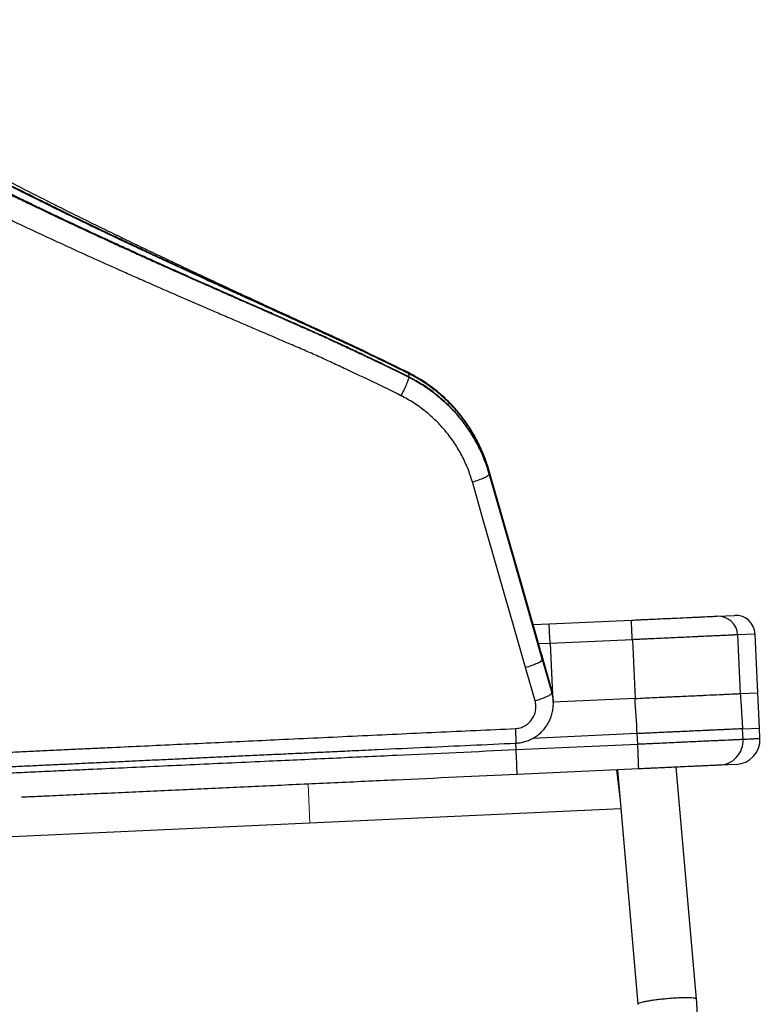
# Model space of a CAD drawing. Header units: millimetres. Extents: x 76 to 204, y 91 to 184.
# Tile 4 of 21: x 86 to 105, y 105 to 130. Entities that reach past the tile are written whole.
import ezdxf

# ---------------------------------------------------------------- set-up
doc = ezdxf.new("R2010")
doc.units = ezdxf.units.MM

msp = doc.modelspace()

# ---------------------------------------------------------------- linework, layer by layer
at = {"color": 8, "linetype": 'Continuous', "lineweight": 25}
for p, q in [((95.757, 121.173), (95.749, 121.185)), ((99.365, 114.279), (99.425, 112.98)), ((104.215, 113.001), (104.663, 113.022)), ((98.499, 111.572), (98.492, 111.738))]:
    msp.add_line(p, q, dxfattribs=at)
at = {"color": 7, "linetype": 'Continuous', "lineweight": 25}
for p, q in [((95.758, 121.164), (95.757, 121.173)), ((95.758, 121.164), (95.763, 121.081)), ((95.763, 121.081), (95.764, 121.072)), ((97.805, 118.692), (97.805, 118.701)), ((97.805, 118.692), (97.811, 118.609)), ((97.811, 118.609), (97.811, 118.6)), ((99.341, 114.779), (101.437, 114.875)), ((103.626, 114.976), (104.071, 114.997)), ((98.931, 114.76), (99.341, 114.779)), ((99.365, 114.279), (99.073, 114.266)), ((101.462, 114.376), (99.365, 114.279)), ((101.462, 114.376), (101.531, 112.877)), ((104.594, 114.52), (104.146, 114.499)), ((104.146, 114.499), (104.215, 113.001)), ((104.663, 113.022), (104.594, 114.52)), ((99.115, 114.118), (99.114, 114.126)), ((99.16, 113.961), (99.115, 114.118)), ((99.16, 113.961), (99.165, 113.878)), ((99.403, 113.111), (99.16, 113.961)), ((99.165, 113.878), (99.166, 113.869)), ((99.166, 113.869), (99.409, 113.019)), ((98.981, 112.82), (98.737, 113.67)), ((99.439, 112.899), (99.403, 113.111)), ((99.403, 113.111), (99.409, 113.027)), ((99.409, 113.027), (99.409, 113.019)), ((101.531, 112.877), (99.434, 112.781)), ((99.445, 112.816), (99.44, 112.899)), ((99.446, 112.807), (99.445, 112.816)), ((104.704, 112.123), (104.663, 113.022)), ((104.272, 112.103), (104.704, 112.123)), ((104.284, 111.838), (104.272, 112.103)), ((104.716, 111.858), (104.704, 112.123)), ((101.587, 111.979), (98.918, 111.856)), ((101.587, 111.979), (98.918, 111.856)), ((101.6, 111.714), (101.587, 111.979)), ((98.499, 111.572), (101.6, 111.714)), ((101.627, 111.08), (98.527, 110.937)), ((101.082, 111.055), (101.605, 105.076)), ((103.1, 105.206), (102.582, 111.124)), ((104.111, 111.194), (103.682, 111.175)), ((101.17, 110.058), (93.239, 109.693)), ((93.239, 109.693), (85.166, 109.321))]:
    msp.add_line(p, q, dxfattribs=at)
at = {"color": 144, "linetype": 'Continuous', "lineweight": 18}
for p, q in [((99.073, 114.266), (99.365, 114.279)), ((99.365, 114.279), (101.462, 114.376)), ((104.146, 114.499), (104.594, 114.52)), ((101.058, 111.054), (101.157, 110.205)), ((93.193, 110.692), (93.239, 109.693))]:
    msp.add_line(p, q, dxfattribs=at)
at = {"color": 7, "linetype": 'Continuous', "lineweight": 25, "flags": 128}
for points in [[(99.113, 114.133), (98.984, 114.583), (97.804, 118.707)], [(99.114, 114.126), (98.599, 115.926), (98.202, 117.314), (97.805, 118.701)], [(99.115, 114.118), (98.483, 116.327), (97.805, 118.692)], [(99.165, 113.878), (98.488, 116.243), (97.811, 118.609)], [(97.811, 118.6), (98.055, 117.748), (98.544, 116.042), (99.166, 113.869)], [(98.737, 113.67), (98.466, 114.618), (98.195, 115.566), (97.923, 116.514), (97.653, 117.457), (97.383, 118.401)]]:
    msp.add_lwpolyline(points, dxfattribs=at)
at = {"color": 7, "linetype": 'Continuous', "lineweight": 25}
for centre, radius, start, end in [((60.904, 112.634), 40.595, 2.459, 3.1648), ((103.648, 114.478), 0.499, 2.5047, 92.5041), ((104.094, 114.497), 0.5, 2.6355, 92.6355), ((58.808, 112.538), 40.595, 2.459, 3.1648), ((103.652, 111.807), 0.634, 272.7571, 2.7669), ((104.082, 111.829), 0.635, 272.6355, 2.6355), ((45.026, 108.958), 53.537, 2.1188, 2.7984), ((47.992, 109.094), 53.671, 2.1201, 2.798)]:
    msp.add_arc(centre, radius, start, end, dxfattribs=at)
for points, knots in [([(95.758, 121.164), (95.597, 121.245), (95.423, 121.331), (95.142, 121.468), (95.045, 121.514), (94.842, 121.611), (94.735, 121.662), (94.51, 121.769), (94.392, 121.824), (94.144, 121.94), (94.011, 122.002), (93.722, 122.135), (93.567, 122.206), (93.235, 122.358), (93.06, 122.438), (92.78, 122.566), (92.685, 122.609), (92.487, 122.699), (92.383, 122.746), (92.063, 122.892), (91.834, 122.996), (91.468, 123.162), (91.342, 123.219), (91.083, 123.337), (90.954, 123.396), (90.569, 123.571), (90.315, 123.688), (89.94, 123.86), (89.816, 123.918), (89.569, 124.032), (89.449, 124.087), (89.221, 124.193), (89.111, 124.245), (88.954, 124.318), (88.904, 124.342), (88.797, 124.392), (88.741, 124.418), (88.566, 124.5), (88.439, 124.56), (88.27, 124.64), (88.236, 124.657), (88.166, 124.69), (88.13, 124.707), (88.03, 124.754), (87.968, 124.784), (87.681, 124.921), (87.526, 124.996), (87.435, 125.04), (87.426, 125.044), (87.407, 125.054), (87.397, 125.058), (87.368, 125.072), (87.349, 125.081), (87.292, 125.109), (87.253, 125.128), (87.137, 125.185), (87.058, 125.223), (86.899, 125.3), (86.819, 125.34), (86.718, 125.389), (86.699, 125.399), (86.651, 125.423), (86.622, 125.437), (86.556, 125.469), (86.519, 125.487), (86.436, 125.529), (86.39, 125.551), (86.24, 125.625), (86.155, 125.668), (86.047, 125.722), (86.014, 125.738), (85.956, 125.767), (85.928, 125.781), (85.787, 125.851), (85.682, 125.904), (85.387, 126.052), (85.218, 126.137), (85.038, 126.228), (85.004, 126.245), (84.939, 126.278), (84.908, 126.294), (84.817, 126.34), (84.759, 126.369), (84.648, 126.425), (84.595, 126.452), (84.493, 126.504), (84.443, 126.529), (84.296, 126.604), (84.203, 126.652), (84.023, 126.743), (83.937, 126.787), (83.689, 126.914), (83.531, 126.995), (83.228, 127.149), (83.084, 127.223), (82.803, 127.368), (82.667, 127.438), (82.469, 127.54), (82.404, 127.574), (82.306, 127.624), (82.273, 127.641), (82.209, 127.675), (82.176, 127.691), (82.082, 127.74), (82.022, 127.771), (81.906, 127.831), (81.851, 127.86), (81.74, 127.917), (81.686, 127.946), (81.577, 128.002), (81.524, 128.03), (81.422, 128.083), (81.373, 128.108), (81.279, 128.157), (81.235, 128.18), (81.103, 128.249), (81.019, 128.293), (80.857, 128.377), (80.778, 128.419), (80.662, 128.48), (80.624, 128.5), (80.549, 128.539), (80.511, 128.559), (80.452, 128.59), (80.432, 128.6), (80.394, 128.62), (80.376, 128.63), (80.32, 128.659), (80.281, 128.68), (80.206, 128.719), (80.17, 128.738), (80.095, 128.777), (80.058, 128.797), (79.871, 128.896), (79.721, 128.975), (79.426, 129.132), (79.278, 129.211), (78.99, 129.365), (78.848, 129.442), (78.642, 129.553), (78.574, 129.59), (78.439, 129.664), (78.372, 129.701), (78.242, 129.773), (78.179, 129.808), (78.086, 129.86), (78.055, 129.877), (77.996, 129.911), (77.966, 129.928), (77.878, 129.979), (77.82, 130.013), (77.749, 130.056), (77.735, 130.065), (77.707, 130.082), (77.693, 130.091), (77.674, 130.103), (77.67, 130.106), (77.662, 130.111), (77.658, 130.113), (77.645, 130.122), (77.635, 130.129), (77.618, 130.141), (77.612, 130.145), (77.602, 130.152), (77.599, 130.154), (77.593, 130.158), (77.59, 130.16), (77.582, 130.166), (77.578, 130.169), (77.571, 130.174), (77.567, 130.177), (77.563, 130.179)], [0, 0, 0, 0, 0.013667, 0.013667, 0.0205005, 0.0205005, 0.027334, 0.027334, 0.0341675, 0.0341675, 0.0410011, 0.0410011, 0.0478346, 0.0478346, 0.0546681, 0.0546681, 0.0580848, 0.0580848, 0.0615016, 0.0615016, 0.0683351, 0.0683351, 0.0717518, 0.0717518, 0.0751686, 0.0751686, 0.0820021, 0.0820021, 0.0854189, 0.0854189, 0.0888356, 0.0888356, 0.0922524, 0.0922524, 0.0939607, 0.0939607, 0.0956691, 0.0956691, 0.0990859, 0.0990859, 0.0999401, 0.0999401, 0.1007943, 0.1007943, 0.1025026, 0.1025026, 0.1093361, 0.1093361, 0.1101903, 0.1101903, 0.1110445, 0.1110445, 0.1127529, 0.1127529, 0.1161697, 0.1161697, 0.1230032, 0.1230032, 0.1298367, 0.1298367, 0.131545, 0.131545, 0.1332534, 0.1332534, 0.1349618, 0.1349618, 0.1366702, 0.1366702, 0.1400869, 0.1400869, 0.1417953, 0.1417953, 0.1435037, 0.1435037, 0.1503372, 0.1503372, 0.1640042, 0.1640042, 0.167421, 0.167421, 0.1708377, 0.1708377, 0.1776712, 0.1776712, 0.1845047, 0.1845047, 0.1913382, 0.1913382, 0.2050053, 0.2050053, 0.2186723, 0.2186723, 0.2460063, 0.2460063, 0.2733404, 0.2733404, 0.3006744, 0.3006744, 0.3143414, 0.3143414, 0.3211749, 0.3211749, 0.3280084, 0.3280084, 0.3416754, 0.3416754, 0.3553425, 0.3553425, 0.3690095, 0.3690095, 0.3826765, 0.3826765, 0.3963435, 0.3963435, 0.4100105, 0.4100105, 0.4373446, 0.4373446, 0.4646786, 0.4646786, 0.4783456, 0.4783456, 0.4920126, 0.4920126, 0.4988461, 0.4988461, 0.5056797, 0.5056797, 0.5193467, 0.5193467, 0.5330137, 0.5330137, 0.5466807, 0.5466807, 0.6013488, 0.6013488, 0.6560168, 0.6560168, 0.7106849, 0.7106849, 0.738019, 0.738019, 0.765353, 0.765353, 0.792687, 0.792687, 0.806354, 0.806354, 0.8200211, 0.8200211, 0.8473551, 0.8473551, 0.8541886, 0.8541886, 0.8610221, 0.8610221, 0.8627305, 0.8627305, 0.8644389, 0.8644389, 0.8678556, 0.8678556, 0.869564, 0.869564, 0.8704182, 0.8704182, 0.8712724, 0.8712724, 0.8729808, 0.8729808, 0.8746891, 0.8746891, 0.8746891, 0.8746891]), ([(95.757, 121.173), (95.534, 121.285), (95.31, 121.395), (94.973, 121.558), (94.86, 121.611), (94.635, 121.718), (94.522, 121.772), (94.296, 121.877), (94.182, 121.93), (94.012, 122.009), (93.956, 122.035), (93.842, 122.088), (93.786, 122.114), (93.616, 122.193), (93.502, 122.245), (93.275, 122.35), (93.161, 122.402), (92.82, 122.558), (92.593, 122.662), (92.137, 122.87), (91.909, 122.974), (91.566, 123.13), (91.452, 123.182), (91.282, 123.26), (91.225, 123.286), (91.111, 123.338), (91.054, 123.364), (90.769, 123.494), (90.542, 123.598), (90.202, 123.755), (90.088, 123.807), (89.862, 123.912), (89.749, 123.964), (89.523, 124.069), (89.41, 124.122), (89.241, 124.2), (89.185, 124.227), (89.073, 124.279), (89.017, 124.306), (88.905, 124.358), (88.849, 124.384), (88.737, 124.437), (88.681, 124.464), (88.514, 124.543), (88.403, 124.595), (88.07, 124.754), (87.849, 124.86), (87.409, 125.072), (87.189, 125.179), (86.862, 125.339), (86.754, 125.393), (86.537, 125.5), (86.428, 125.554), (85.889, 125.822), (85.465, 126.036), (84.629, 126.459), (84.218, 126.669), (83.408, 127.084), (83.009, 127.289), (82.568, 127.517), (82.519, 127.542), (82.422, 127.593), (82.373, 127.618), (82.277, 127.669), (82.229, 127.694), (82.132, 127.745), (82.084, 127.77), (81.988, 127.82), (81.94, 127.845), (81.845, 127.894), (81.797, 127.919), (81.656, 127.993), (81.563, 128.042), (81.287, 128.186), (81.108, 128.28), (80.89, 128.394), (80.847, 128.417), (80.761, 128.462), (80.718, 128.484), (80.655, 128.518), (80.634, 128.529), (80.592, 128.551), (80.57, 128.562), (80.508, 128.595), (80.466, 128.617), (80.384, 128.66), (80.344, 128.682), (80.263, 128.724), (80.222, 128.746), (80.142, 128.788), (80.103, 128.809), (80.024, 128.85), (79.985, 128.871), (79.792, 128.973), (79.642, 129.053), (79.461, 129.149), (79.426, 129.169), (79.355, 129.207), (79.319, 129.225), (79.215, 129.281), (79.147, 129.318), (78.949, 129.424), (78.824, 129.492), (78.589, 129.62), (78.478, 129.681), (78.268, 129.796), (78.17, 129.851), (77.988, 129.955), (77.903, 130.004), (77.787, 130.074), (77.75, 130.098), (77.696, 130.132), (77.679, 130.144), (77.645, 130.167), (77.628, 130.179), (77.612, 130.191)], [0, 0, 0, 0, 0.03125, 0.03125, 0.046875, 0.046875, 0.0625, 0.0625, 0.078125, 0.078125, 0.085937, 0.085937, 0.09375, 0.09375, 0.109375, 0.109375, 0.125, 0.125, 0.15625, 0.15625, 0.1875, 0.1875, 0.203125, 0.203125, 0.210937, 0.210937, 0.21875, 0.21875, 0.25, 0.25, 0.265625, 0.265625, 0.28125, 0.28125, 0.296875, 0.296875, 0.304687, 0.304687, 0.3125, 0.3125, 0.320312, 0.320312, 0.328125, 0.328125, 0.34375, 0.34375, 0.375, 0.375, 0.40625, 0.40625, 0.421875, 0.421875, 0.4375, 0.4375, 0.5, 0.5, 0.5625, 0.5625, 0.625, 0.625, 0.632812, 0.632812, 0.640625, 0.640625, 0.648437, 0.648437, 0.65625, 0.65625, 0.664062, 0.664062, 0.671875, 0.671875, 0.6875, 0.6875, 0.71875, 0.71875, 0.726562, 0.726562, 0.734375, 0.734375, 0.738281, 0.738281, 0.742187, 0.742187, 0.75, 0.75, 0.757812, 0.757812, 0.765625, 0.765625, 0.773437, 0.773437, 0.78125, 0.78125, 0.8125, 0.8125, 0.820312, 0.820312, 0.828125, 0.828125, 0.84375, 0.84375, 0.875, 0.875, 0.90625, 0.90625, 0.9375, 0.9375, 0.96875, 0.96875, 0.984375, 0.984375, 0.992188, 0.992188, 1, 1, 1, 1]), ([(77.061, 130.055), (77.065, 130.052), (77.069, 130.049), (77.078, 130.043), (77.082, 130.04), (77.095, 130.031), (77.103, 130.025), (77.129, 130.008), (77.147, 129.997), (77.202, 129.963), (77.239, 129.94), (77.359, 129.87), (77.446, 129.822), (77.634, 129.719), (77.735, 129.665), (77.898, 129.579), (77.954, 129.549), (78.069, 129.489), (78.128, 129.458), (78.31, 129.363), (78.438, 129.296), (78.641, 129.192), (78.71, 129.157), (78.852, 129.084), (78.925, 129.047), (79.147, 128.934), (79.3, 128.856), (79.537, 128.736), (79.617, 128.696), (79.739, 128.634), (79.78, 128.614), (79.863, 128.572), (79.905, 128.551), (79.989, 128.509), (80.031, 128.488), (80.116, 128.445), (80.159, 128.424), (80.246, 128.38), (80.289, 128.359), (80.377, 128.315), (80.421, 128.293), (80.51, 128.248), (80.555, 128.226), (80.646, 128.181), (80.691, 128.158), (80.828, 128.09), (80.921, 128.044), (81.203, 127.904), (81.395, 127.809), (81.692, 127.663), (81.791, 127.613), (81.941, 127.538), (81.991, 127.513), (82.092, 127.462), (82.142, 127.437), (82.395, 127.311), (82.599, 127.209), (83.012, 127.003), (83.22, 126.9), (83.64, 126.691), (83.852, 126.587), (84.279, 126.376), (84.494, 126.27), (84.927, 126.058), (85.145, 125.952), (85.474, 125.791), (85.584, 125.738), (85.806, 125.631), (85.917, 125.577), (86.473, 125.309), (86.922, 125.096), (87.603, 124.778), (87.831, 124.672), (88.175, 124.514), (88.29, 124.462), (88.463, 124.383), (88.521, 124.356), (88.636, 124.304), (88.694, 124.278), (88.868, 124.199), (88.984, 124.146), (89.216, 124.041), (89.333, 123.989), (89.683, 123.832), (89.917, 123.728), (90.385, 123.52), (90.62, 123.416), (90.973, 123.26), (91.091, 123.208), (91.327, 123.105), (91.444, 123.053), (91.798, 122.897), (92.033, 122.794), (92.505, 122.587), (92.74, 122.484), (93.093, 122.328), (93.211, 122.276), (93.387, 122.198), (93.445, 122.172), (93.563, 122.119), (93.621, 122.093), (93.796, 122.013), (93.912, 121.958), (94.145, 121.85), (94.261, 121.796), (94.494, 121.687), (94.61, 121.633), (94.842, 121.523), (94.957, 121.467), (95.304, 121.3), (95.535, 121.188), (95.764, 121.072)], [0, 0, 0, 0, 0.001953, 0.001953, 0.003906, 0.003906, 0.007812, 0.007812, 0.015625, 0.015625, 0.03125, 0.03125, 0.0625, 0.0625, 0.09375, 0.09375, 0.109375, 0.109375, 0.125, 0.125, 0.15625, 0.15625, 0.171875, 0.171875, 0.1875, 0.1875, 0.21875, 0.21875, 0.234375, 0.234375, 0.242188, 0.242188, 0.25, 0.25, 0.257813, 0.257813, 0.265625, 0.265625, 0.273438, 0.273438, 0.28125, 0.28125, 0.289063, 0.289063, 0.296875, 0.296875, 0.3125, 0.3125, 0.34375, 0.34375, 0.359375, 0.359375, 0.367188, 0.367188, 0.375, 0.375, 0.40625, 0.40625, 0.4375, 0.4375, 0.46875, 0.46875, 0.5, 0.5, 0.53125, 0.53125, 0.546875, 0.546875, 0.5625, 0.5625, 0.625, 0.625, 0.65625, 0.65625, 0.671875, 0.671875, 0.679688, 0.679688, 0.6875, 0.6875, 0.703125, 0.703125, 0.71875, 0.71875, 0.75, 0.75, 0.78125, 0.78125, 0.796875, 0.796875, 0.8125, 0.8125, 0.84375, 0.84375, 0.875, 0.875, 0.890625, 0.890625, 0.898438, 0.898438, 0.90625, 0.90625, 0.921875, 0.921875, 0.9375, 0.9375, 0.953125, 0.953125, 0.96875, 0.96875, 1, 1, 1, 1]), ([(95.763, 121.081), (95.603, 121.162), (95.428, 121.248), (95.147, 121.385), (95.05, 121.431), (94.847, 121.528), (94.74, 121.579), (94.515, 121.685), (94.397, 121.741), (94.149, 121.856), (94.016, 121.918), (93.8, 122.019), (93.726, 122.053), (93.57, 122.125), (93.488, 122.161), (93.235, 122.274), (93.054, 122.354), (92.767, 122.481), (92.669, 122.524), (92.465, 122.614), (92.359, 122.661), (92.029, 122.806), (91.794, 122.91), (91.418, 123.075), (91.289, 123.132), (91.023, 123.25), (90.89, 123.308), (90.495, 123.483), (90.235, 123.599), (89.849, 123.771), (89.722, 123.828), (89.468, 123.942), (89.346, 123.997), (89.111, 124.103), (88.999, 124.154), (88.837, 124.227), (88.786, 124.251), (88.676, 124.301), (88.619, 124.327), (88.439, 124.409), (88.309, 124.468), (88.136, 124.548), (88.1, 124.564), (88.028, 124.598), (87.992, 124.614), (87.889, 124.662), (87.826, 124.691), (87.531, 124.828), (87.372, 124.903), (87.279, 124.947), (87.269, 124.951), (87.25, 124.96), (87.24, 124.965), (87.21, 124.979), (87.191, 124.988), (87.132, 125.016), (87.092, 125.034), (86.973, 125.091), (86.892, 125.129), (86.729, 125.206), (86.647, 125.245), (86.544, 125.295), (86.524, 125.304), (86.474, 125.328), (86.445, 125.342), (86.377, 125.374), (86.339, 125.393), (86.254, 125.433), (86.207, 125.456), (86.054, 125.53), (85.966, 125.572), (85.855, 125.626), (85.822, 125.642), (85.762, 125.671), (85.733, 125.685), (85.589, 125.755), (85.481, 125.808), (85.178, 125.955), (85.005, 126.04), (84.821, 126.13), (84.786, 126.148), (84.719, 126.181), (84.688, 126.196), (84.594, 126.242), (84.535, 126.271), (84.421, 126.328), (84.367, 126.354), (84.262, 126.406), (84.211, 126.431), (84.061, 126.505), (83.964, 126.553), (83.78, 126.645), (83.692, 126.688), (83.438, 126.814), (83.276, 126.895), (82.966, 127.049), (82.819, 127.123), (82.531, 127.267), (82.391, 127.337), (82.189, 127.438), (82.122, 127.472), (82.022, 127.523), (81.988, 127.539), (81.922, 127.573), (81.889, 127.589), (81.792, 127.638), (81.729, 127.669), (81.609, 127.729), (81.552, 127.757), (81.437, 127.814), (81.38, 127.842), (81.267, 127.899), (81.211, 127.926), (81.105, 127.979), (81.055, 128.004), (80.957, 128.053), (80.911, 128.076), (80.82, 128.121), (80.775, 128.144), (80.687, 128.188), (80.645, 128.209), (80.56, 128.251), (80.519, 128.272), (80.436, 128.313), (80.396, 128.334), (80.315, 128.374), (80.276, 128.394), (80.198, 128.433), (80.158, 128.453), (80.097, 128.483), (80.077, 128.494), (80.037, 128.514), (80.018, 128.523), (79.96, 128.553), (79.92, 128.573), (79.842, 128.612), (79.804, 128.631), (79.727, 128.67), (79.688, 128.69), (79.494, 128.789), (79.339, 128.867), (79.033, 129.024), (78.88, 129.102), (78.581, 129.256), (78.434, 129.332), (78.15, 129.48), (78.009, 129.554), (77.808, 129.662), (77.742, 129.697), (77.647, 129.749), (77.615, 129.766), (77.553, 129.8), (77.523, 129.816), (77.462, 129.85), (77.432, 129.867), (77.372, 129.901), (77.343, 129.918), (77.299, 129.944), (77.285, 129.952), (77.256, 129.97), (77.241, 129.979), (77.221, 129.991), (77.217, 129.994), (77.209, 129.999), (77.205, 130.001), (77.192, 130.01), (77.182, 130.016), (77.164, 130.028), (77.157, 130.032), (77.147, 130.039), (77.144, 130.042), (77.138, 130.046), (77.135, 130.048), (77.127, 130.053), (77.123, 130.056), (77.116, 130.061), (77.112, 130.064), (77.108, 130.067)], [0, 0, 0, 0, 0.0156248, 0.0156248, 0.0234371, 0.0234371, 0.0312495, 0.0312495, 0.0390619, 0.0390619, 0.0468743, 0.0468743, 0.0507805, 0.0507805, 0.0546867, 0.0546867, 0.062499, 0.062499, 0.0664052, 0.0664052, 0.0703114, 0.0703114, 0.0781238, 0.0781238, 0.08203, 0.08203, 0.0859362, 0.0859362, 0.0937486, 0.0937486, 0.0976547, 0.0976547, 0.1015609, 0.1015609, 0.1054671, 0.1054671, 0.1074202, 0.1074202, 0.1093733, 0.1093733, 0.1132795, 0.1132795, 0.114256, 0.114256, 0.1152326, 0.1152326, 0.1171857, 0.1171857, 0.1249981, 0.1249981, 0.1259746, 0.1259746, 0.1269512, 0.1269512, 0.1289043, 0.1289043, 0.1328104, 0.1328104, 0.1406228, 0.1406228, 0.1484352, 0.1484352, 0.1503883, 0.1503883, 0.1523414, 0.1523414, 0.1542945, 0.1542945, 0.1562476, 0.1562476, 0.1601538, 0.1601538, 0.1621069, 0.1621069, 0.16406, 0.16406, 0.1718723, 0.1718723, 0.1874971, 0.1874971, 0.1914033, 0.1914033, 0.1953095, 0.1953095, 0.2031219, 0.2031219, 0.2109342, 0.2109342, 0.2187466, 0.2187466, 0.2343714, 0.2343714, 0.2499961, 0.2499961, 0.2812457, 0.2812457, 0.3124952, 0.3124952, 0.3437447, 0.3437447, 0.3593694, 0.3593694, 0.3671818, 0.3671818, 0.3749942, 0.3749942, 0.390619, 0.390619, 0.4062437, 0.4062437, 0.4218685, 0.4218685, 0.4374932, 0.4374932, 0.453118, 0.453118, 0.4687428, 0.4687428, 0.4843675, 0.4843675, 0.4999923, 0.4999923, 0.515617, 0.515617, 0.5312418, 0.5312418, 0.5468665, 0.5468665, 0.5624913, 0.5624913, 0.5703037, 0.5703037, 0.5781161, 0.5781161, 0.5937408, 0.5937408, 0.6093656, 0.6093656, 0.6249903, 0.6249903, 0.6874894, 0.6874894, 0.7499884, 0.7499884, 0.8124874, 0.8124874, 0.8749865, 0.8749865, 0.906236, 0.906236, 0.9218607, 0.9218607, 0.9374855, 0.9374855, 0.9531103, 0.9531103, 0.968735, 0.968735, 0.9765474, 0.9765474, 0.9843598, 0.9843598, 0.9863129, 0.9863129, 0.988266, 0.988266, 0.9921722, 0.9921722, 0.9941253, 0.9941253, 0.9951018, 0.9951018, 0.9960783, 0.9960783, 0.9980314, 0.9980314, 0.9999845, 0.9999845, 0.9999845, 0.9999845]), ([(95.751, 121.188), (95.684, 121.222), (95.326, 121.401), (94.724, 121.691), (93.99, 122.035), (93.376, 122.319), (92.846, 122.563), (92.346, 122.792), (91.859, 123.016), (91.356, 123.25), (90.845, 123.487), (90.321, 123.733), (89.797, 123.98), (89.275, 124.228), (88.754, 124.477), (88.236, 124.728), (87.721, 124.979), (87.211, 125.231), (86.705, 125.483), (86.206, 125.735), (85.712, 125.987), (85.221, 126.241), (84.737, 126.493), (84.261, 126.741), (83.8, 126.984), (83.349, 127.222), (82.946, 127.436), (82.581, 127.631), (82.257, 127.806), (81.936, 127.98), (81.627, 128.151), (81.328, 128.316), (81.041, 128.477), (80.767, 128.631), (80.504, 128.779), (80.264, 128.914), (80.042, 129.039), (79.834, 129.157), (79.629, 129.274), (79.432, 129.387), (79.247, 129.494), (79.074, 129.594), (78.914, 129.689), (78.768, 129.776), (78.649, 129.848), (78.553, 129.908), (78.482, 129.954), (78.425, 129.992), (78.391, 130.017), (78.38, 130.026), (78.377, 130.028)], [0, 0, 0, 0, 0.009663, 0.051697, 0.086182, 0.114236, 0.138913, 0.161225, 0.185009, 0.207803, 0.232618, 0.257519, 0.282501, 0.307551, 0.332656, 0.3578, 0.382969, 0.408145, 0.433307, 0.458436, 0.483515, 0.50863, 0.534181, 0.55909, 0.583731, 0.608144, 0.632367, 0.650316, 0.669214, 0.688062, 0.706768, 0.725324, 0.743722, 0.761964, 0.780052, 0.797997, 0.813498, 0.82975, 0.846878, 0.864032, 0.881188, 0.89831, 0.915363, 0.9323, 0.949066, 0.960744, 0.972983, 0.984941, 0.99638, 1, 1, 1, 1]), ([(95.563, 120.6), (95.332, 120.716), (95.099, 120.83), (94.631, 121.055), (94.397, 121.166), (94.044, 121.331), (93.927, 121.386), (93.692, 121.495), (93.574, 121.549), (93.337, 121.655), (93.218, 121.707), (92.98, 121.811), (92.86, 121.862), (92.501, 122.016), (92.262, 122.119), (91.904, 122.273), (91.784, 122.324), (91.545, 122.427), (91.425, 122.478), (91.186, 122.581), (91.067, 122.632), (90.828, 122.735), (90.709, 122.787), (90.351, 122.941), (90.113, 123.044), (89.638, 123.251), (89.401, 123.354), (89.106, 123.484), (89.047, 123.51), (88.929, 123.562), (88.87, 123.588), (88.752, 123.64), (88.693, 123.666), (88.576, 123.719), (88.517, 123.745), (88.224, 123.875), (87.991, 123.979), (87.527, 124.189), (87.296, 124.294), (86.608, 124.61), (86.154, 124.822), (85.592, 125.088), (85.48, 125.141), (85.256, 125.248), (85.145, 125.301), (84.813, 125.46), (84.593, 125.566), (84.156, 125.777), (83.939, 125.882), (83.509, 126.091), (83.295, 126.196), (82.872, 126.403), (82.662, 126.506), (82.35, 126.659), (82.247, 126.71), (82.042, 126.811), (81.939, 126.861), (81.787, 126.937), (81.736, 126.962), (81.635, 127.012), (81.584, 127.037), (81.434, 127.111), (81.334, 127.16), (81.136, 127.256), (81.038, 127.303), (80.845, 127.397), (80.75, 127.443), (80.562, 127.535), (80.469, 127.58), (80.332, 127.647), (80.286, 127.669), (80.218, 127.703), (80.196, 127.714), (80.151, 127.736), (80.129, 127.747), (80.062, 127.779), (80.018, 127.801), (79.93, 127.844), (79.887, 127.866), (79.8, 127.909), (79.757, 127.93), (79.694, 127.961), (79.672, 127.972), (79.63, 127.993), (79.609, 128.003), (79.546, 128.034), (79.505, 128.055), (79.422, 128.096), (79.381, 128.116), (79.259, 128.177), (79.179, 128.217), (78.943, 128.335), (78.79, 128.411), (78.57, 128.523), (78.497, 128.559), (78.356, 128.631), (78.287, 128.666), (78.086, 128.769), (77.959, 128.834), (77.778, 128.927), (77.719, 128.958), (77.605, 129.018), (77.549, 129.047), (77.388, 129.132), (77.287, 129.186), (77.148, 129.261), (77.103, 129.286), (77.017, 129.334), (76.976, 129.357), (76.897, 129.403), (76.859, 129.426), (76.806, 129.459), (76.788, 129.47), (76.754, 129.493), (76.737, 129.505), (76.72, 129.517)], [0, 0, 0, 0, 0.03125, 0.03125, 0.0625, 0.0625, 0.078125, 0.078125, 0.09375, 0.09375, 0.109375, 0.109375, 0.125, 0.125, 0.15625, 0.15625, 0.171875, 0.171875, 0.1875, 0.1875, 0.203125, 0.203125, 0.21875, 0.21875, 0.25, 0.25, 0.28125, 0.28125, 0.289062, 0.289062, 0.296875, 0.296875, 0.304687, 0.304687, 0.3125, 0.3125, 0.34375, 0.34375, 0.375, 0.375, 0.4375, 0.4375, 0.453125, 0.453125, 0.46875, 0.46875, 0.5, 0.5, 0.53125, 0.53125, 0.5625, 0.5625, 0.59375, 0.59375, 0.609375, 0.609375, 0.625, 0.625, 0.632812, 0.632812, 0.640625, 0.640625, 0.65625, 0.65625, 0.671875, 0.671875, 0.6875, 0.6875, 0.703125, 0.703125, 0.710937, 0.710937, 0.714844, 0.714844, 0.71875, 0.71875, 0.726562, 0.726562, 0.734375, 0.734375, 0.742187, 0.742187, 0.746094, 0.746094, 0.75, 0.75, 0.757812, 0.757812, 0.765625, 0.765625, 0.78125, 0.78125, 0.8125, 0.8125, 0.828125, 0.828125, 0.84375, 0.84375, 0.875, 0.875, 0.890625, 0.890625, 0.90625, 0.90625, 0.9375, 0.9375, 0.953125, 0.953125, 0.96875, 0.96875, 0.984375, 0.984375, 0.992187, 0.992187, 1, 1, 1, 1]), ([(95.764, 121.072), (95.764, 121.062), (95.76, 121.042), (95.74, 120.983), (95.726, 120.945), (95.689, 120.858), (95.666, 120.808), (95.617, 120.705), (95.59, 120.651), (95.563, 120.6)], [0, 0, 0, 0, 0.25, 0.25, 0.5, 0.5, 0.75, 0.75, 1, 1, 1, 1]), ([(97.804, 118.707), (97.802, 118.714), (97.781, 118.785), (97.739, 118.918), (97.663, 119.119), (97.57, 119.332), (97.455, 119.555), (97.325, 119.772), (97.183, 119.98), (97.027, 120.178), (96.86, 120.366), (96.682, 120.543), (96.492, 120.709), (96.293, 120.863), (96.084, 121.003), (95.902, 121.11), (95.789, 121.168), (95.751, 121.188)], [0, 0, 0, 0, 0.007172, 0.067372, 0.125957, 0.201991, 0.278089, 0.354223, 0.430349, 0.506416, 0.582242, 0.658046, 0.733857, 0.809656, 0.885432, 0.961179, 1, 1, 1, 1]), ([(97.805, 118.701), (97.767, 118.833), (97.722, 118.964), (97.645, 119.155), (97.618, 119.219), (97.56, 119.344), (97.529, 119.406), (97.433, 119.588), (97.363, 119.706), (97.211, 119.933), (97.13, 120.043), (96.998, 120.201), (96.953, 120.253), (96.86, 120.355), (96.811, 120.405), (96.663, 120.551), (96.56, 120.642), (96.346, 120.813), (96.234, 120.893), (96.06, 121.004), (96.001, 121.04), (95.911, 121.092), (95.866, 121.117), (95.819, 121.141), (95.788, 121.157), (95.773, 121.165), (95.757, 121.173)], [0, 0, 0, 0, 0.125, 0.125, 0.1875, 0.1875, 0.25, 0.25, 0.375, 0.375, 0.5, 0.5, 0.5625, 0.5625, 0.625, 0.625, 0.75, 0.75, 0.875, 0.875, 0.9375, 0.9375, 0.96875, 0.984375, 0.984375, 1, 1, 1, 1]), ([(97.805, 118.692), (97.786, 118.758), (97.766, 118.823), (97.733, 118.921), (97.721, 118.953), (97.697, 119.017), (97.685, 119.05), (97.621, 119.208), (97.564, 119.331), (97.468, 119.513), (97.435, 119.573), (97.365, 119.691), (97.329, 119.748), (97.253, 119.863), (97.213, 119.92), (97.151, 120.003), (97.13, 120.03), (97.088, 120.085), (97.066, 120.112), (96.957, 120.244), (96.864, 120.345), (96.718, 120.489), (96.667, 120.536), (96.59, 120.605), (96.565, 120.627), (96.512, 120.671), (96.486, 120.693), (96.242, 120.888), (96.007, 121.039), (95.758, 121.164)], [0, 0, 0, 0, 0.0625, 0.0625, 0.09375, 0.09375, 0.125, 0.125, 0.25, 0.25, 0.3125, 0.3125, 0.375, 0.375, 0.4375, 0.4375, 0.46875, 0.46875, 0.5, 0.5, 0.625, 0.625, 0.6875, 0.6875, 0.71875, 0.71875, 0.75, 0.75, 1, 1, 1, 1]), ([(97.811, 118.609), (97.792, 118.675), (97.771, 118.74), (97.727, 118.87), (97.703, 118.935), (97.626, 119.125), (97.569, 119.248), (97.474, 119.43), (97.44, 119.49), (97.37, 119.608), (97.334, 119.665), (97.258, 119.78), (97.218, 119.837), (97.156, 119.92), (97.136, 119.947), (97.093, 120.001), (97.071, 120.029), (96.962, 120.161), (96.87, 120.262), (96.723, 120.406), (96.673, 120.453), (96.596, 120.521), (96.57, 120.544), (96.517, 120.588), (96.491, 120.61), (96.247, 120.805), (96.012, 120.956), (95.763, 121.081)], [0, 0, 0, 0, 0.0625, 0.0625, 0.125, 0.125, 0.25, 0.25, 0.3125, 0.3125, 0.375, 0.375, 0.4375, 0.4375, 0.46875, 0.46875, 0.5, 0.5, 0.625, 0.625, 0.6875, 0.6875, 0.71875, 0.71875, 0.75, 0.75, 1, 1, 1, 1]), ([(95.764, 121.072), (95.779, 121.065), (95.795, 121.057), (95.826, 121.041), (95.872, 121.016), (95.917, 120.991), (96.008, 120.939), (96.126, 120.868), (96.241, 120.79), (96.354, 120.709), (96.409, 120.667), (96.572, 120.537), (96.675, 120.445), (96.87, 120.253), (96.963, 120.152), (97.094, 119.993), (97.136, 119.939), (97.218, 119.829), (97.258, 119.772), (97.373, 119.6), (97.443, 119.482), (97.57, 119.24), (97.627, 119.116), (97.729, 118.862), (97.773, 118.733), (97.811, 118.6)], [0, 0, 0, 0, 0.015625, 0.015625, 0.03125, 0.0625, 0.0625, 0.125, 0.1875, 0.1875, 0.25, 0.25, 0.375, 0.375, 0.5, 0.5, 0.5625, 0.5625, 0.625, 0.625, 0.75, 0.75, 0.875, 0.875, 1, 1, 1, 1]), ([(97.383, 118.401), (97.349, 118.519), (97.31, 118.634), (97.219, 118.86), (97.168, 118.97), (97.055, 119.185), (96.993, 119.29), (96.891, 119.443), (96.856, 119.494), (96.783, 119.592), (96.745, 119.64), (96.629, 119.781), (96.547, 119.871), (96.373, 120.042), (96.282, 120.123), (96.137, 120.239), (96.088, 120.276), (95.988, 120.348), (95.937, 120.383), (95.781, 120.483), (95.674, 120.544), (95.563, 120.6)], [0, 0, 0, 0, 0.125, 0.125, 0.25, 0.25, 0.375, 0.375, 0.4375, 0.4375, 0.5, 0.5, 0.625, 0.625, 0.75, 0.75, 0.8125, 0.8125, 0.875, 0.875, 1, 1, 1, 1]), ([(97.383, 118.401), (97.44, 118.417), (97.496, 118.435), (97.6, 118.472), (97.648, 118.491), (97.727, 118.528), (97.759, 118.546), (97.801, 118.577), (97.812, 118.59), (97.811, 118.6)], [0, 0, 0, 0, 0.25, 0.25, 0.5, 0.5, 0.75, 0.75, 1, 1, 1, 1]), ([(101.437, 114.875), (101.506, 114.878), (101.575, 114.882), (101.677, 114.886), (101.712, 114.888), (101.779, 114.891), (101.813, 114.893), (101.98, 114.9), (102.11, 114.906), (102.268, 114.914), (102.299, 114.915), (102.362, 114.918), (102.393, 114.919), (102.484, 114.924), (102.543, 114.926), (102.715, 114.934), (102.822, 114.939), (102.972, 114.946), (103.02, 114.948), (103.111, 114.952), (103.154, 114.954), (103.275, 114.96), (103.345, 114.963), (103.42, 114.967), (103.435, 114.967), (103.462, 114.969), (103.475, 114.969), (103.511, 114.971), (103.533, 114.972), (103.588, 114.974), (103.613, 114.975), (103.626, 114.976)], [0, 0, 0, 0, 0.0625, 0.0625, 0.09375, 0.09375, 0.125, 0.125, 0.25, 0.25, 0.28125, 0.28125, 0.3125, 0.3125, 0.375, 0.375, 0.5, 0.5, 0.5625, 0.5625, 0.625, 0.625, 0.75, 0.75, 0.78125, 0.78125, 0.8125, 0.8125, 0.875, 0.875, 1, 1, 1, 1]), ([(104.146, 114.499), (104.145, 114.499), (104.143, 114.499), (104.138, 114.499), (104.133, 114.499), (104.127, 114.499), (104.121, 114.498), (104.115, 114.498), (104.107, 114.498), (104.1, 114.497), (104.092, 114.497), (104.083, 114.497), (104.073, 114.496), (104.064, 114.496), (104.035, 114.494), (103.978, 114.492), (103.878, 114.487), (103.757, 114.482), (103.616, 114.475), (103.458, 114.468), (103.283, 114.46), (103.092, 114.451), (102.886, 114.441), (102.669, 114.431), (102.441, 114.421), (102.204, 114.41), (102.018, 114.401), (101.889, 114.396), (101.818, 114.392), (101.747, 114.389), (101.676, 114.386), (101.605, 114.382), (101.533, 114.379), (101.486, 114.377), (101.462, 114.376)], [0, 0, 0, 0, 0.009702, 0.019394, 0.029077, 0.038753, 0.048424, 0.058092, 0.067758, 0.077425, 0.087095, 0.096769, 0.10645, 0.116139, 0.125837, 0.188124, 0.250371, 0.313036, 0.375638, 0.437931, 0.500147, 0.56282, 0.625411, 0.687745, 0.750005, 0.812591, 0.875122, 0.893001, 0.910846, 0.928669, 0.946483, 0.964301, 0.982135, 1, 1, 1, 1]), ([(98.737, 113.67), (98.794, 113.686), (98.851, 113.704), (98.955, 113.741), (99.003, 113.76), (99.082, 113.797), (99.113, 113.815), (99.156, 113.846), (99.166, 113.859), (99.166, 113.869)], [0, 0, 0, 0, 0.25, 0.25, 0.5, 0.5, 0.75, 0.75, 1, 1, 1, 1]), ([(98.479, 112.109), (98.521, 112.111), (98.562, 112.118), (98.623, 112.135), (98.643, 112.142), (98.682, 112.158), (98.7, 112.168), (98.737, 112.188), (98.754, 112.199), (98.788, 112.223), (98.805, 112.237), (98.851, 112.279), (98.879, 112.31), (98.914, 112.362), (98.925, 112.379), (98.945, 112.416), (98.954, 112.435), (98.97, 112.473), (98.976, 112.493), (98.987, 112.533), (98.992, 112.553), (99.002, 112.615), (99.004, 112.656), (99.001, 112.718), (98.998, 112.738), (98.991, 112.779), (98.987, 112.8), (98.981, 112.82)], [0, 0, 0, 0, 0.125, 0.125, 0.1875, 0.1875, 0.25, 0.25, 0.3125, 0.3125, 0.375, 0.375, 0.5, 0.5, 0.5625, 0.5625, 0.625, 0.625, 0.6875, 0.6875, 0.75, 0.75, 0.875, 0.875, 0.9375, 0.9375, 1, 1, 1, 1]), ([(98.494, 111.739), (98.511, 111.739), (98.567, 111.742), (98.664, 111.758), (98.783, 111.792), (98.898, 111.841), (99.006, 111.905), (99.105, 111.981), (99.194, 112.069), (99.271, 112.167), (99.336, 112.275), (99.387, 112.39), (99.424, 112.51), (99.444, 112.635), (99.451, 112.736), (99.445, 112.795), (99.443, 112.813)], [0, 0, 0, 0, 0.031236, 0.105453, 0.183479, 0.261832, 0.338938, 0.417669, 0.495257, 0.573204, 0.652475, 0.73046, 0.809495, 0.888596, 0.966987, 1, 1, 1, 1]), ([(98.981, 112.82), (99.038, 112.836), (99.094, 112.853), (99.198, 112.891), (99.246, 112.91), (99.325, 112.947), (99.357, 112.964), (99.399, 112.995), (99.41, 113.009), (99.409, 113.019)], [0, 0, 0, 0, 0.25, 0.25, 0.5, 0.5, 0.75, 0.75, 1, 1, 1, 1]), ([(99.445, 112.793), (99.446, 112.797), (99.446, 112.805), (99.445, 112.812), (99.444, 112.816)], [0, 0, 0, 0, 0.5765302, 1, 1, 1, 1]), ([(101.531, 112.877), (101.699, 112.885), (101.865, 112.893), (102.11, 112.904), (102.19, 112.908), (102.311, 112.913), (102.351, 112.915), (102.43, 112.919), (102.47, 112.921), (102.664, 112.93), (102.812, 112.936), (103.023, 112.946), (103.091, 112.949), (103.191, 112.954), (103.224, 112.955), (103.288, 112.958), (103.319, 112.96), (103.472, 112.967), (103.583, 112.972), (103.707, 112.978), (103.731, 112.979), (103.778, 112.981), (103.801, 112.982), (103.866, 112.985), (103.907, 112.987), (104.017, 112.992), (104.076, 112.995), (104.145, 112.998), (104.164, 112.999), (104.196, 113), (104.207, 113.001), (104.215, 113.001)], [0, 0, 0, 0, 0.125, 0.125, 0.1875, 0.1875, 0.21875, 0.21875, 0.25, 0.25, 0.375, 0.375, 0.4375, 0.4375, 0.46875, 0.46875, 0.5, 0.5, 0.625, 0.625, 0.65625, 0.65625, 0.6875, 0.6875, 0.75, 0.75, 0.875, 0.875, 0.9375, 0.9375, 1, 1, 1, 1]), ([(104.215, 113.001), (104.225, 112.845), (104.235, 112.688), (104.245, 112.531), (104.254, 112.389), (104.263, 112.246), (104.272, 112.103)], [0, 0, 0, 0, 0.0095638, 0.0095638, 0.0095638, 0.01829619, 0.01829619, 0.01829619, 0.01829619]), ([(98.479, 112.109), (98.481, 112.051), (98.484, 111.996), (98.488, 111.896), (98.49, 111.853), (98.493, 111.785), (98.494, 111.761), (98.495, 111.736), (98.494, 111.734), (98.494, 111.745)], [0, 0, 0, 0, 0.25, 0.25, 0.5, 0.5, 0.75, 0.75, 1, 1, 1, 1]), ([(104.272, 112.103), (104.256, 112.102), (104.226, 112.101), (104.158, 112.097), (104.132, 112.096), (104.087, 112.094), (104.072, 112.093), (104.038, 112.092), (104.02, 112.091), (103.928, 112.087), (103.842, 112.083), (103.693, 112.076), (103.641, 112.074), (103.557, 112.07), (103.528, 112.068), (103.469, 112.066), (103.439, 112.064), (103.286, 112.057), (103.155, 112.051), (102.944, 112.042), (102.871, 112.038), (102.759, 112.033), (102.721, 112.031), (102.645, 112.028), (102.606, 112.026), (102.412, 112.017), (102.253, 112.01), (102.048, 112), (102.007, 111.998), (101.924, 111.995), (101.882, 111.993), (101.756, 111.987), (101.672, 111.983), (101.587, 111.979)], [0, 0, 0, 0, 0.125, 0.125, 0.1875, 0.1875, 0.21875, 0.21875, 0.25, 0.25, 0.375, 0.375, 0.4375, 0.4375, 0.46875, 0.46875, 0.5, 0.5, 0.625, 0.625, 0.6875, 0.6875, 0.71875, 0.71875, 0.75, 0.75, 0.875, 0.875, 0.90625, 0.90625, 0.9375, 0.9375, 1, 1, 1, 1]), ([(104, 112.09), (103.949, 112.088), (103.844, 112.083), (103.644, 112.074), (103.414, 112.063), (103.156, 112.051), (102.873, 112.038), (102.571, 112.024), (102.252, 112.01), (101.923, 111.995), (101.699, 111.984), (101.587, 111.979)], [0, 0, 0, 0, 0.109888, 0.221143, 0.332479, 0.443305, 0.554525, 0.665937, 0.77672, 0.88813, 1, 1, 1, 1]), ([(101.6, 111.714), (101.642, 111.716), (101.684, 111.718), (101.768, 111.722), (101.81, 111.724), (101.894, 111.728), (101.936, 111.73), (102.019, 111.734), (102.06, 111.736), (102.265, 111.745), (102.424, 111.752), (102.618, 111.761), (102.657, 111.763), (102.733, 111.767), (102.771, 111.768), (102.884, 111.774), (102.956, 111.777), (103.167, 111.787), (103.298, 111.793), (103.452, 111.8), (103.482, 111.801), (103.541, 111.804), (103.569, 111.805), (103.653, 111.809), (103.705, 111.811), (103.854, 111.818), (103.94, 111.822), (104.033, 111.826), (104.05, 111.827), (104.084, 111.829), (104.1, 111.83), (104.144, 111.832), (104.17, 111.833), (104.238, 111.836), (104.269, 111.837), (104.284, 111.838)], [0, 0, 0, 0, 0.03125, 0.03125, 0.0625, 0.0625, 0.09375, 0.09375, 0.125, 0.125, 0.25, 0.25, 0.28125, 0.28125, 0.3125, 0.3125, 0.375, 0.375, 0.5, 0.5, 0.53125, 0.53125, 0.5625, 0.5625, 0.625, 0.625, 0.75, 0.75, 0.78125, 0.78125, 0.8125, 0.8125, 0.875, 0.875, 1, 1, 1, 1]), ([(85.127, 111.116), (85.157, 111.117), (85.308, 111.125), (85.605, 111.138), (86.012, 111.157), (86.439, 111.177), (86.867, 111.197), (87.302, 111.218), (87.743, 111.238), (88.191, 111.259), (88.645, 111.28), (89.104, 111.302), (89.57, 111.323), (90.039, 111.345), (90.513, 111.367), (90.991, 111.39), (91.473, 111.412), (91.957, 111.435), (92.444, 111.457), (92.912, 111.479), (93.365, 111.501), (93.829, 111.522), (94.368, 111.548), (95.162, 111.584), (96.552, 111.648), (97.725, 111.702), (98.494, 111.738)], [0, 0, 0, 0, 0.0079796, 0.0403116, 0.0771088, 0.1121501, 0.1471898, 0.1822457, 0.2172549, 0.252178, 0.2871284, 0.3221073, 0.3571051, 0.3921114, 0.4271123, 0.4620969, 0.49713, 0.5321932, 0.5673086, 0.6023906, 0.6328481, 0.6647905, 0.7017762, 0.7485091, 0.8349588, 1, 1, 1, 1]), ([(103.682, 111.175), (103.67, 111.174), (103.646, 111.173), (103.595, 111.171), (103.575, 111.17), (103.541, 111.168), (103.529, 111.168), (103.503, 111.166), (103.49, 111.166), (103.419, 111.163), (103.353, 111.159), (103.24, 111.154), (103.2, 111.152), (103.114, 111.148), (103.069, 111.146), (102.929, 111.14), (102.828, 111.135), (102.667, 111.128), (102.611, 111.125), (102.525, 111.121), (102.496, 111.12), (102.437, 111.117), (102.408, 111.116), (102.259, 111.109), (102.137, 111.103), (101.98, 111.096), (101.948, 111.095), (101.885, 111.092), (101.853, 111.09), (101.756, 111.086), (101.692, 111.083), (101.627, 111.08)], [0, 0, 0, 0, 0.125, 0.125, 0.1875, 0.1875, 0.21875, 0.21875, 0.25, 0.25, 0.375, 0.375, 0.4375, 0.4375, 0.5, 0.5, 0.625, 0.625, 0.6875, 0.6875, 0.71875, 0.71875, 0.75, 0.75, 0.875, 0.875, 0.90625, 0.90625, 0.9375, 0.9375, 1, 1, 1, 1]), ([(98.527, 110.937), (97.492, 110.89), (96.198, 110.83), (94.645, 110.759), (93.867, 110.723), (93.091, 110.687), (92.322, 110.652), (91.566, 110.617), (90.822, 110.583), (90.082, 110.549), (89.347, 110.515), (88.621, 110.481), (87.905, 110.448), (87.2, 110.416), (86.588, 110.388), (86.152, 110.368), (85.948, 110.358), (85.891, 110.356)], [0, 0, 0, 0, 0.234556, 0.293315, 0.35211, 0.410831, 0.469489, 0.526963, 0.58448, 0.641953, 0.701096, 0.760286, 0.819428, 0.8807, 0.941973, 0.983474, 1, 1, 1, 1]), ([(103.099, 105.206), (103.096, 105.211), (103.091, 105.22), (103.047, 105.23), (102.978, 105.238), (102.884, 105.241), (102.77, 105.241), (102.64, 105.237), (102.499, 105.229), (102.353, 105.218), (102.206, 105.203), (102.065, 105.187), (101.935, 105.168), (101.821, 105.149), (101.728, 105.129), (101.657, 105.11), (101.617, 105.092), (101.601, 105.08), (101.606, 105.075), (101.607, 105.075)], [0, 0, 0, 0, 0.05879, 0.121182, 0.183574, 0.245966, 0.308358, 0.37075, 0.433141, 0.495533, 0.557925, 0.620317, 0.682709, 0.745101, 0.807492, 0.869884, 0.932276, 0.994668, 1, 1, 1, 1]), ([(104.015, 91.305), (104.003, 91.471), (103.981, 91.786), (103.95, 92.235), (103.922, 92.634), (103.898, 92.984), (103.877, 93.284), (103.86, 93.535), (103.846, 93.737), (103.833, 93.924), (103.82, 94.125), (103.803, 94.372), (103.783, 94.66), (103.761, 94.989), (103.737, 95.344), (103.713, 95.708), (103.689, 96.067), (103.667, 96.396), (103.647, 96.694), (103.63, 96.958), (103.614, 97.203), (103.6, 97.419), (103.588, 97.6), (103.577, 97.76), (103.567, 97.919), (103.554, 98.108), (103.539, 98.341), (103.521, 98.612), (103.503, 98.902), (103.483, 99.195), (103.465, 99.485), (103.446, 99.769), (103.418, 100.206), (103.381, 100.788), (103.343, 101.369), (103.316, 101.793), (103.298, 102.075), (103.279, 102.379), (103.257, 102.725), (103.232, 103.122), (103.203, 103.57), (103.172, 104.069), (103.137, 104.62), (103.112, 105.005), (103.1, 105.206)], [0, 0, 0, 0, 0.035823, 0.068097, 0.096821, 0.121995, 0.14362, 0.161695, 0.17622, 0.187195, 0.201996, 0.219669, 0.240436, 0.264298, 0.290677, 0.316947, 0.342785, 0.368193, 0.387853, 0.407245, 0.425189, 0.440691, 0.453751, 0.46437, 0.475036, 0.488166, 0.505214, 0.525168, 0.546637, 0.567777, 0.58858, 0.609045, 0.629172, 0.682862, 0.734501, 0.7546, 0.774379, 0.795341, 0.820177, 0.848944, 0.881022, 0.91689, 0.95655, 1, 1, 1, 1])]:
    msp.add_open_spline(points, degree=3, knots=knots, dxfattribs=at)
at = {"color": 144, "linetype": 'Continuous', "lineweight": 18}
for points, knots in [([(104.146, 114.499), (104.138, 114.499), (104.127, 114.499), (104.095, 114.497), (104.076, 114.496), (104.007, 114.493), (103.948, 114.49), (103.838, 114.485), (103.797, 114.483), (103.732, 114.48), (103.709, 114.479), (103.662, 114.477), (103.638, 114.476), (103.514, 114.47), (103.403, 114.465), (103.25, 114.458), (103.219, 114.457), (103.155, 114.454), (103.122, 114.452), (103.023, 114.448), (102.954, 114.445), (102.743, 114.435), (102.595, 114.428), (102.401, 114.419), (102.361, 114.417), (102.282, 114.414), (102.242, 114.412), (102.121, 114.406), (102.041, 114.403), (101.796, 114.391), (101.63, 114.384), (101.462, 114.376)], [0, 0, 0, 0, 0.0625, 0.0625, 0.125, 0.125, 0.25, 0.25, 0.3125, 0.3125, 0.34375, 0.34375, 0.375, 0.375, 0.5, 0.5, 0.53125, 0.53125, 0.5625, 0.5625, 0.625, 0.625, 0.75, 0.75, 0.78125, 0.78125, 0.8125, 0.8125, 0.875, 0.875, 1, 1, 1, 1]), ([(103.082, 114.45), (103.063, 114.45), (102.959, 114.445), (102.745, 114.435), (102.468, 114.422), (102.278, 114.413), (102.196, 114.41)], [0, 0, 0, 0, 0.073805, 0.407265, 0.742389, 1, 1, 1, 1])]:
    msp.add_open_spline(points, degree=3, knots=knots, dxfattribs=at)
at = {"color": 8, "linetype": 'Continuous', "lineweight": 25}
for points, knots in [([(99.409, 113.019), (99.409, 113.019), (99.422, 112.974), (99.439, 112.905), (99.441, 112.836), (99.442, 112.813)], [0, 0, 0, 0, 0.000014, 0.671006, 1, 1, 1, 1]), ([(84.735, 111.466), (84.805, 111.469), (85.07, 111.482), (85.499, 111.502), (86.012, 111.526), (86.483, 111.548), (86.882, 111.567), (87.286, 111.586), (87.696, 111.605), (88.299, 111.633), (89.018, 111.667), (89.858, 111.707), (90.713, 111.747), (91.577, 111.787), (92.49, 111.831), (93.45, 111.876), (94.454, 111.923), (95.46, 111.97), (96.466, 112.016), (97.472, 112.063), (98.143, 112.094), (98.479, 112.109)], [0, 0, 0, 0, 0.0183394, 0.0692084, 0.106875, 0.1445413, 0.182176, 0.2009959, 0.238659, 0.2763222, 0.3372333, 0.3982886, 0.4593926, 0.520448, 0.5813592, 0.651039, 0.7207337, 0.7905117, 0.8603589, 0.9302135, 1, 1, 1, 1]), ([(104.284, 111.838), (104.351, 111.841), (104.483, 111.847), (104.617, 111.853), (104.694, 111.857), (104.725, 111.858), (104.716, 111.858), (104.716, 111.858)], [0, 0, 0, 0, 0.248623, 0.497246, 0.746414, 0.995581, 1, 1, 1, 1]), ([(85.243, 110.962), (85.253, 110.962), (85.437, 110.97), (85.822, 110.988), (86.395, 111.015), (86.99, 111.042), (87.679, 111.074), (88.473, 111.11), (89.378, 111.152), (90.305, 111.195), (91.249, 111.238), (92.152, 111.28), (93.012, 111.319), (93.823, 111.356), (94.635, 111.394), (96.194, 111.466), (97.482, 111.525), (98.499, 111.572)], [0, 0, 0, 0, 0.002837, 0.052242, 0.101735, 0.151238, 0.200619, 0.269963, 0.339544, 0.409205, 0.478785, 0.548129, 0.606275, 0.664484, 0.722766, 0.781012, 1, 1, 1, 1])]:
    msp.add_open_spline(points, degree=3, knots=knots, dxfattribs=at)
at = {"color": 7, "linetype": 'Continuous', "lineweight": 25}
msp.add_open_spline([(101.587, 111.979), (101.569, 112.279), (101.55, 112.578), (101.531, 112.877)], degree=3, dxfattribs=at)

doc.saveas('drawing.dxf')
